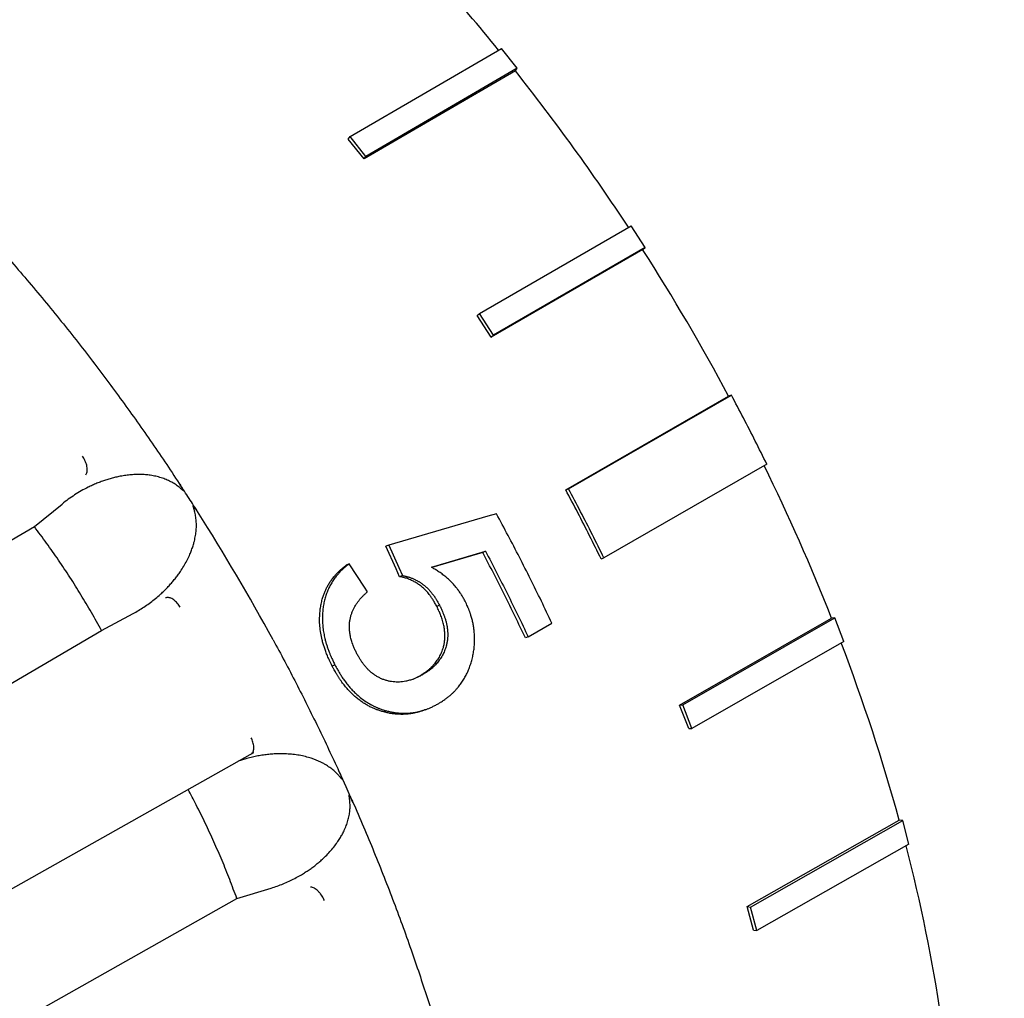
# Model space of a CAD drawing. Header units: millimetres. Extents: x 8 to 564, y 12 to 489.
# Tile 42 of 79: x 471 to 490, y 181 to 200. Entities that reach past the tile are written whole.
import ezdxf

# ---------------------------------------------------------------- set-up
doc = ezdxf.new("R2010")
doc.units = ezdxf.units.MM

msp = doc.modelspace()

# ---------------------------------------------------------------- linework, layer by layer
at = {"color": 7, "linetype": 'Continuous', "lineweight": 30}
for p, q in [((477.509, 198.094), (480.426, 199.793)), ((480.732, 199.412), (480.426, 199.793)), ((480.697, 199.362), (477.78, 197.663)), ((480.732, 199.412), (477.815, 197.713)), ((480.697, 199.362), (480.732, 199.412)), ((477.473, 198.043), (477.509, 198.094)), ((477.78, 197.663), (477.473, 198.043)), ((477.815, 197.713), (477.509, 198.094)), ((477.78, 197.663), (477.815, 197.713)), ((480.004, 194.681), (482.926, 196.373)), ((483.196, 195.955), (482.926, 196.373)), ((483.196, 195.955), (480.275, 194.263)), ((483.151, 195.918), (483.196, 195.955)), ((483.151, 195.918), (480.229, 194.226)), ((479.958, 194.645), (480.004, 194.681)), ((480.229, 194.226), (479.958, 194.645)), ((480.275, 194.263), (480.004, 194.681)), ((480.229, 194.226), (480.275, 194.263)), ((481.668, 191.28), (484.808, 193.088)), ((481.722, 191.301), (484.862, 193.109)), ((484.862, 193.109), (484.808, 193.088)), ((485.544, 191.777), (482.403, 189.969)), ((474.215, 191.404), (474.226, 191.39)), ((481.668, 191.28), (481.722, 191.301)), ((471.422, 190.572), (471.957, 191.008)), ((474.576, 190.847), (474.568, 190.862)), ((480.331, 190.821), (480.163, 190.772)), ((480.163, 190.772), (478.254, 190.217)), ((451.127, 178.714), (471.422, 190.572)), ((478.254, 190.217), (478.199, 190.196)), ((478.396, 189.758), (478.199, 190.196)), ((478.254, 190.217), (478.448, 189.783)), ((479.077, 189.788), (480.121, 190.096)), ((480.067, 190.074), (479.083, 189.785)), ((480.121, 190.096), (480.067, 190.074)), ((477.49, 189.852), (477.436, 189.83)), ((477.789, 189.403), (477.49, 189.852)), ((482.35, 189.949), (482.403, 189.969)), ((478.462, 189.607), (478.396, 189.758)), ((478.448, 189.783), (478.517, 189.628)), ((478.517, 189.628), (478.462, 189.607)), ((477.846, 189.316), (477.789, 189.403)), ((479.18, 189.035), (479.235, 189.057)), ((472.719, 188.567), (473.324, 188.894)), ((483.863, 187.132), (486.793, 188.808)), ((483.924, 187.137), (486.854, 188.814)), ((486.854, 188.814), (486.793, 188.808)), ((487.031, 188.358), (486.854, 188.814)), ((452.428, 176.702), (472.719, 188.567)), ((480.944, 188.448), (481.401, 188.711)), ((480.944, 188.448), (480.889, 188.427)), ((487.031, 188.358), (484.101, 186.682)), ((477.218, 187.904), (477.164, 187.883)), ((478.856, 187.697), (478.91, 187.718)), ((478.212, 187.02), (478.158, 186.999)), ((478.958, 187.04), (479.013, 187.062)), ((483.863, 187.132), (483.924, 187.137)), ((484.04, 186.676), (483.863, 187.132)), ((484.101, 186.682), (483.924, 187.137)), ((484.04, 186.676), (484.101, 186.682)), ((454.708, 174.428), (475.582, 186.176)), ((475.582, 186.176), (475.597, 186.185)), ((475.606, 186.191), (475.654, 186.215)), ((475.656, 186.214), (475.654, 186.213)), ((477.295, 185.851), (477.303, 185.836)), ((477.432, 185.552), (477.303, 185.836)), ((477.565, 185.25), (477.432, 185.552)), ((477.565, 185.25), (477.559, 185.267)), ((485.165, 183.245), (488.097, 184.913)), ((485.231, 183.235), (488.164, 184.903)), ((488.164, 184.903), (488.097, 184.913)), ((488.285, 184.45), (488.164, 184.903)), ((488.285, 184.45), (485.352, 182.781)), ((475.327, 183.397), (475.987, 183.601)), ((454.854, 171.866), (475.327, 183.397)), ((485.286, 182.792), (485.165, 183.245)), ((485.165, 183.245), (485.231, 183.235)), ((485.352, 182.781), (485.231, 183.235)), ((485.286, 182.792), (485.352, 182.781))]:
    msp.add_line(p, q, dxfattribs=at)
for centre, radius, start, end in [((451.305, 176.091), 37.488, 39.1567, 44.6493), ((448.518, 173.83), 41.077, 33.2371, 38.43), ((447.454, 173.121), 42.355, 28.1259, 32.564), ((448.753, 173.754), 40.91, 21.5915, 26.0941), ((439.045, 168.266), 42.1, 28.5556, 32.4601), ((451.96, 174.973), 37.48, 15.3804, 20.8755), ((457.071, 176.32), 32.193, 8.519, 14.5687)]:
    msp.add_arc(centre, radius, start, end, dxfattribs=at)
for points, knots in [([(503.926, 188.841), (503.913, 188.915), (503.888, 189.06), (503.849, 189.274), (503.811, 189.48), (503.773, 189.676), (503.735, 189.865), (503.699, 190.044), (503.662, 190.22), (503.625, 190.392), (503.588, 190.56), (503.553, 190.716), (503.52, 190.862), (503.488, 190.995), (503.46, 191.115), (503.434, 191.224), (503.41, 191.322), (503.388, 191.411), (503.369, 191.49), (503.351, 191.559), (503.336, 191.619), (503.324, 191.669), (503.314, 191.708), (503.306, 191.737), (503.301, 191.758), (503.297, 191.773), (503.294, 191.783), (503.292, 191.791), (503.29, 191.8), (503.287, 191.809), (503.283, 191.826), (503.277, 191.851), (503.267, 191.887), (503.256, 191.931), (503.242, 191.983), (503.226, 192.044), (503.208, 192.113), (503.187, 192.189), (503.159, 192.293), (503.123, 192.424), (503.079, 192.584), (503.031, 192.751), (502.981, 192.926), (502.925, 193.116), (502.864, 193.322), (502.796, 193.544), (502.724, 193.776), (502.648, 194.017), (502.567, 194.267), (502.48, 194.527), (502.389, 194.797), (502.291, 195.08), (502.186, 195.376), (502.073, 195.687), (501.953, 196.008), (501.827, 196.339), (501.694, 196.68), (501.554, 197.03), (501.41, 197.38), (501.263, 197.728), (501.114, 198.075), (500.959, 198.428), (500.798, 198.784), (500.634, 199.14), (500.45, 199.531), (500.244, 199.957), (500.015, 200.416), (499.784, 200.869), (499.55, 201.315), (499.313, 201.754), (499.074, 202.186), (498.834, 202.611), (498.58, 203.049), (498.313, 203.498), (498.033, 203.957), (497.751, 204.406), (497.468, 204.846), (497.187, 205.275), (496.906, 205.691), (496.626, 206.097), (496.347, 206.493), (496.078, 206.866), (495.819, 207.218), (495.57, 207.549), (495.323, 207.872), (495.076, 208.189), (494.83, 208.498), (494.586, 208.799), (494.346, 209.091), (494.107, 209.377), (493.87, 209.654), (493.635, 209.925), (493.404, 210.187), (493.177, 210.44), (492.955, 210.683), (492.738, 210.916), (492.527, 211.14), (492.321, 211.357), (492.159, 211.523), (492.041, 211.644), (491.966, 211.719), (491.894, 211.793), (491.826, 211.861), (491.764, 211.923), (491.713, 211.973), (491.673, 212.014), (491.641, 212.045), (491.613, 212.073), (491.589, 212.096), (491.57, 212.115), (491.555, 212.13), (491.542, 212.142), (491.532, 212.152), (491.52, 212.164), (491.504, 212.18), (491.482, 212.201), (491.452, 212.23), (491.416, 212.266), (491.372, 212.309), (491.32, 212.358), (491.262, 212.415), (491.196, 212.478), (491.122, 212.548), (491.042, 212.625), (490.955, 212.707), (490.862, 212.794), (490.763, 212.885), (490.658, 212.983), (490.545, 213.086), (490.426, 213.194), (490.299, 213.308), (490.161, 213.432), (490.01, 213.565), (489.846, 213.707), (489.674, 213.855), (489.492, 214.009), (489.369, 214.113), (489.305, 214.165)], [0, 0, 0, 0, 0.008112, 0.0159, 0.023365, 0.030506, 0.037324, 0.043819, 0.049991, 0.056406, 0.06243, 0.068062, 0.073304, 0.078154, 0.082387, 0.086269, 0.0898, 0.09298, 0.09581, 0.098289, 0.100418, 0.102195, 0.103622, 0.104627, 0.105336, 0.105844, 0.106197, 0.106446, 0.10674, 0.10709, 0.107496, 0.108527, 0.109803, 0.111323, 0.113223, 0.115404, 0.117866, 0.120608, 0.123529, 0.128953, 0.134643, 0.140601, 0.146826, 0.153318, 0.160879, 0.168773, 0.176999, 0.185557, 0.194448, 0.203672, 0.213228, 0.223117, 0.233781, 0.244807, 0.256194, 0.267943, 0.280053, 0.292525, 0.305358, 0.317439, 0.329824, 0.342512, 0.355383, 0.368168, 0.380858, 0.397706, 0.414383, 0.43089, 0.447227, 0.463394, 0.479392, 0.495219, 0.510876, 0.528524, 0.545951, 0.563156, 0.580141, 0.596905, 0.613155, 0.629192, 0.645015, 0.660626, 0.674384, 0.687973, 0.701392, 0.714641, 0.727719, 0.740571, 0.753161, 0.76549, 0.777773, 0.789786, 0.801527, 0.812997, 0.824196, 0.83493, 0.845403, 0.855614, 0.865564, 0.869264, 0.872927, 0.876546, 0.879908, 0.882912, 0.885558, 0.887309, 0.888857, 0.890205, 0.891351, 0.892296, 0.89304, 0.893583, 0.894052, 0.894567, 0.895301, 0.896378, 0.897805, 0.899582, 0.901711, 0.90419, 0.90702, 0.9102, 0.913731, 0.917613, 0.921846, 0.926239, 0.930955, 0.935995, 0.941358, 0.947045, 0.953055, 0.959388, 0.966728, 0.974459, 0.982581, 0.991095, 1, 1, 1, 1]), ([(470.816, 195.867), (470.929, 195.738), (471.155, 195.48), (471.488, 195.085), (471.819, 194.684), (472.145, 194.277), (472.466, 193.865), (472.778, 193.455), (473.079, 193.047), (473.37, 192.643), (473.656, 192.235), (473.939, 191.822), (474.123, 191.544), (474.215, 191.404)], [0, 0, 0, 0, 0.093291, 0.186591, 0.2799, 0.373217, 0.466543, 0.559878, 0.647887, 0.735904, 0.823928, 0.91196, 1, 1, 1, 1]), ([(472.414, 191.573), (472.419, 191.581), (472.43, 191.597), (472.439, 191.628), (472.443, 191.666), (472.441, 191.708), (472.432, 191.754), (472.418, 191.801), (472.399, 191.847), (472.376, 191.891), (472.359, 191.917), (472.35, 191.93)], [0, 0, 0, 0, 0.104627, 0.214579, 0.328665, 0.445364, 0.562923, 0.677451, 0.789383, 0.897276, 1, 1, 1, 1]), ([(474.213, 191.332), (474.187, 191.352), (474.136, 191.391), (474.052, 191.44), (473.977, 191.475), (473.915, 191.499), (473.866, 191.516), (473.816, 191.53), (473.765, 191.543), (473.712, 191.554), (473.644, 191.565), (473.561, 191.574), (473.463, 191.579), (473.363, 191.577), (473.261, 191.57), (473.157, 191.558), (473.059, 191.54), (472.966, 191.519), (472.881, 191.497), (472.796, 191.47), (472.711, 191.441), (472.626, 191.408), (472.541, 191.371), (472.44, 191.323), (472.325, 191.262), (472.198, 191.184), (472.074, 191.1), (471.996, 191.039), (471.957, 191.008)], [0, 0, 0, 0, 0.038889, 0.078231, 0.118397, 0.138903, 0.159743, 0.180957, 0.20258, 0.224648, 0.247194, 0.2866, 0.326685, 0.367594, 0.409462, 0.452415, 0.496572, 0.532572, 0.568832, 0.605404, 0.642338, 0.679684, 0.71749, 0.755802, 0.81673, 0.877619, 0.93865, 1, 1, 1, 1]), ([(474.225, 191.39), (474.234, 191.376), (474.25, 191.351), (474.27, 191.318), (474.282, 191.298), (474.288, 191.288), (474.29, 191.285), (474.291, 191.282), (474.292, 191.279), (474.295, 191.275), (474.296, 191.272), (474.297, 191.268), (474.297, 191.266), (474.297, 191.266), (474.297, 191.266), (474.297, 191.265), (474.296, 191.265), (474.296, 191.265), (474.295, 191.265), (474.292, 191.266), (474.287, 191.271), (474.28, 191.276), (474.274, 191.281), (474.268, 191.286), (474.254, 191.298), (474.236, 191.313), (474.22, 191.327), (474.213, 191.332)], [0, 0, 0, 0, 0.197097, 0.349647, 0.457666, 0.473929, 0.488414, 0.501122, 0.512053, 0.521212, 0.553843, 0.563496, 0.566853, 0.569461, 0.570614, 0.571756, 0.572964, 0.574301, 0.577538, 0.581707, 0.616254, 0.653237, 0.68011, 0.712142, 0.749334, 0.895106, 1, 1, 1, 1]), ([(474.576, 190.847), (474.519, 190.937), (474.405, 191.119), (474.286, 191.299), (474.225, 191.39)], [0, 0, 0, 0, 0.492579, 1, 1, 1, 1]), ([(473.324, 188.894), (473.359, 188.914), (473.431, 188.954), (473.535, 189.02), (473.636, 189.09), (473.733, 189.165), (473.819, 189.237), (473.894, 189.305), (473.958, 189.368), (474.02, 189.433), (474.078, 189.499), (474.134, 189.566), (474.187, 189.635), (474.244, 189.716), (474.303, 189.808), (474.361, 189.912), (474.402, 189.996), (474.429, 190.059), (474.446, 190.1), (474.461, 190.141), (474.475, 190.183), (474.488, 190.224), (474.506, 190.288), (474.525, 190.372), (474.541, 190.477), (474.547, 190.58), (474.544, 190.681), (474.533, 190.778), (474.518, 190.842), (474.511, 190.873)], [0, 0, 0, 0, 0.050422, 0.100651, 0.150785, 0.200923, 0.251167, 0.288276, 0.324935, 0.361186, 0.397075, 0.432645, 0.467946, 0.503024, 0.552674, 0.600834, 0.647675, 0.665758, 0.683678, 0.701447, 0.719078, 0.736583, 0.753975, 0.798336, 0.840942, 0.882081, 0.922069, 0.961253, 1, 1, 1, 1]), ([(474.511, 190.873), (474.51, 190.876), (474.508, 190.884), (474.504, 190.895), (474.501, 190.908), (474.496, 190.923), (474.491, 190.94), (474.487, 190.954), (474.484, 190.964), (474.484, 190.968), (474.483, 190.971), (474.482, 190.973), (474.483, 190.975), (474.483, 190.976), (474.483, 190.976), (474.483, 190.977), (474.484, 190.977), (474.484, 190.977), (474.485, 190.977), (474.487, 190.976), (474.489, 190.974), (474.492, 190.971), (474.495, 190.967), (474.498, 190.963), (474.507, 190.951), (474.524, 190.927), (474.549, 190.889), (474.566, 190.862), (474.576, 190.847)], [0, 0, 0, 0, 0.038524, 0.083024, 0.133501, 0.189957, 0.252393, 0.333798, 0.352633, 0.367324, 0.37788, 0.390439, 0.394786, 0.398029, 0.399354, 0.400582, 0.401816, 0.40316, 0.406464, 0.410887, 0.423615, 0.44187, 0.457188, 0.475049, 0.495466, 0.633937, 0.802073, 1, 1, 1, 1]), ([(472.719, 188.567), (472.654, 188.683), (472.525, 188.916), (472.321, 189.258), (472.109, 189.596), (471.888, 189.927), (471.66, 190.254), (471.501, 190.466), (471.422, 190.572)], [0, 0, 0, 0, 0.166745, 0.333396, 0.5, 0.666604, 0.833255, 1, 1, 1, 1]), ([(477.49, 189.852), (477.477, 189.841), (477.452, 189.822), (477.418, 189.795), (477.389, 189.77), (477.355, 189.74), (477.316, 189.7), (477.276, 189.657), (477.243, 189.617), (477.216, 189.582), (477.19, 189.546), (477.166, 189.509), (477.136, 189.458), (477.1, 189.391), (477.064, 189.307), (477.034, 189.22), (477.01, 189.129), (476.992, 189.035), (476.985, 188.97), (476.982, 188.938)], [0, 0, 0, 0, 0.050627, 0.092695, 0.126215, 0.162056, 0.224541, 0.288172, 0.33126, 0.373701, 0.41554, 0.456824, 0.497603, 0.582353, 0.666101, 0.749289, 0.832367, 0.915789, 1, 1, 1, 1]), ([(476.927, 188.911), (476.93, 188.944), (476.937, 189.009), (476.955, 189.103), (476.977, 189.187), (477.001, 189.261), (477.026, 189.325), (477.055, 189.388), (477.089, 189.45), (477.127, 189.512), (477.17, 189.572), (477.217, 189.629), (477.265, 189.682), (477.317, 189.732), (477.373, 189.781), (477.414, 189.813), (477.436, 189.83)], [0, 0, 0, 0, 0.084243, 0.16768, 0.250762, 0.313122, 0.37573, 0.438779, 0.502452, 0.57111, 0.641496, 0.71384, 0.78143, 0.84758, 0.9204, 1, 1, 1, 1]), ([(479.727, 189.136), (479.72, 189.148), (479.708, 189.171), (479.691, 189.201), (479.676, 189.228), (479.66, 189.255), (479.641, 189.284), (479.62, 189.314), (479.595, 189.348), (479.567, 189.386), (479.535, 189.425), (479.502, 189.462), (479.459, 189.508), (479.404, 189.56), (479.336, 189.618), (479.276, 189.664), (479.228, 189.697), (479.194, 189.72), (479.159, 189.741), (479.121, 189.763), (479.093, 189.779), (479.077, 189.788)], [0, 0, 0, 0, 0.0434128, 0.0792682, 0.1075747, 0.1408307, 0.1771641, 0.2154164, 0.2551535, 0.3092482, 0.3625433, 0.4151148, 0.4670422, 0.5618978, 0.6585116, 0.7576629, 0.8052568, 0.8529745, 0.8921278, 0.9402813, 1, 1, 1, 1]), ([(479.18, 189.035), (479.173, 189.048), (479.16, 189.073), (479.139, 189.109), (479.12, 189.142), (479.101, 189.172), (479.083, 189.2), (479.065, 189.225), (479.037, 189.264), (478.995, 189.315), (478.938, 189.374), (478.879, 189.425), (478.815, 189.471), (478.747, 189.511), (478.686, 189.54), (478.634, 189.562), (478.595, 189.576), (478.555, 189.587), (478.511, 189.597), (478.48, 189.604), (478.462, 189.607)], [0, 0, 0, 0, 0.04351, 0.084395, 0.122665, 0.158338, 0.191431, 0.221971, 0.249986, 0.336132, 0.419322, 0.500325, 0.580783, 0.664454, 0.75196, 0.801668, 0.847432, 0.890191, 0.940169, 1, 1, 1, 1]), ([(478.517, 189.628), (478.528, 189.626), (478.55, 189.622), (478.579, 189.616), (478.604, 189.61), (478.629, 189.603), (478.654, 189.595), (478.68, 189.586), (478.706, 189.576), (478.731, 189.565), (478.756, 189.554), (478.781, 189.541), (478.805, 189.529), (478.827, 189.517), (478.846, 189.505), (478.864, 189.494), (478.881, 189.483), (478.898, 189.471), (478.915, 189.458), (478.942, 189.438), (478.978, 189.408), (479.022, 189.365), (479.065, 189.317), (479.096, 189.278), (479.117, 189.25), (479.129, 189.233), (479.141, 189.216), (479.152, 189.199), (479.163, 189.181), (479.176, 189.16), (479.192, 189.133), (479.212, 189.098), (479.227, 189.071), (479.235, 189.057)], [0, 0, 0, 0, 0.040829, 0.074376, 0.100651, 0.129215, 0.159094, 0.189954, 0.220671, 0.250399, 0.279878, 0.309127, 0.342115, 0.366402, 0.389065, 0.411529, 0.433807, 0.455913, 0.477861, 0.499664, 0.561255, 0.624036, 0.688362, 0.754561, 0.774961, 0.795449, 0.816034, 0.836724, 0.857527, 0.878452, 0.909939, 0.950452, 1, 1, 1, 1]), ([(477.632, 188.138), (477.622, 188.159), (477.603, 188.199), (477.578, 188.254), (477.563, 188.294), (477.554, 188.317), (477.551, 188.326), (477.55, 188.33), (477.549, 188.332), (477.549, 188.332), (477.549, 188.333), (477.549, 188.333), (477.549, 188.333), (477.54, 188.361), (477.524, 188.416), (477.507, 188.499), (477.499, 188.565), (477.496, 188.614), (477.496, 188.648), (477.497, 188.681), (477.499, 188.714), (477.503, 188.746), (477.508, 188.778), (477.517, 188.82), (477.53, 188.87), (477.55, 188.927), (477.574, 188.982), (477.603, 189.036), (477.635, 189.086), (477.667, 189.131), (477.699, 189.171), (477.731, 189.207), (477.764, 189.241), (477.802, 189.276), (477.83, 189.302), (477.846, 189.316)], [0, 0, 0, 0, 0.050157, 0.093811, 0.126905, 0.139908, 0.145331, 0.147659, 0.148673, 0.149117, 0.149311, 0.149397, 0.149435, 0.149464, 0.211519, 0.271257, 0.329275, 0.353783, 0.378146, 0.40242, 0.42666, 0.450921, 0.475258, 0.499725, 0.548461, 0.593897, 0.640707, 0.690031, 0.74212, 0.785052, 0.82736, 0.869128, 0.903613, 0.947229, 1, 1, 1, 1]), ([(474.234, 189.017), (474.226, 189.03), (474.208, 189.058), (474.178, 189.096), (474.144, 189.131), (474.108, 189.161), (474.072, 189.184), (474.037, 189.199), (474.005, 189.205), (473.976, 189.205), (473.96, 189.199), (473.952, 189.196)], [0, 0, 0, 0, 0.104638, 0.214616, 0.328729, 0.445444, 0.563002, 0.677513, 0.789418, 0.897287, 1, 1, 1, 1]), ([(479.21, 187.157), (479.225, 187.166), (479.252, 187.183), (479.289, 187.206), (479.321, 187.228), (479.359, 187.254), (479.402, 187.287), (479.448, 187.325), (479.489, 187.363), (479.527, 187.401), (479.563, 187.441), (479.606, 187.491), (479.654, 187.553), (479.703, 187.628), (479.747, 187.707), (479.787, 187.79), (479.821, 187.878), (479.85, 187.97), (479.874, 188.065), (479.893, 188.162), (479.905, 188.259), (479.911, 188.357), (479.91, 188.456), (479.904, 188.546), (479.894, 188.63), (479.88, 188.706), (479.862, 188.783), (479.846, 188.841), (479.833, 188.881), (479.827, 188.901), (479.819, 188.922), (479.812, 188.942), (479.804, 188.962), (479.797, 188.982), (479.786, 189.007), (479.772, 189.04), (479.751, 189.085), (479.735, 189.118), (479.727, 189.136)], [0, 0, 0, 0, 0.025785, 0.047217, 0.064299, 0.083721, 0.115099, 0.144575, 0.1701, 0.195832, 0.221805, 0.248051, 0.289987, 0.331589, 0.373046, 0.414549, 0.456289, 0.498454, 0.541714, 0.584119, 0.625865, 0.667158, 0.70821, 0.749235, 0.780474, 0.812211, 0.844557, 0.87762, 0.886556, 0.895459, 0.904332, 0.913177, 0.921997, 0.930793, 0.93957, 0.955228, 0.97537, 1, 1, 1, 1]), ([(477.164, 187.883), (477.155, 187.901), (477.138, 187.936), (477.114, 187.987), (477.093, 188.034), (477.074, 188.077), (477.056, 188.119), (477.036, 188.173), (477.013, 188.238), (476.99, 188.313), (476.965, 188.407), (476.941, 188.519), (476.925, 188.651), (476.919, 188.782), (476.924, 188.868), (476.927, 188.911)], [0, 0, 0, 0, 0.055983, 0.107766, 0.155364, 0.198796, 0.238087, 0.282255, 0.356883, 0.429548, 0.500417, 0.625606, 0.749825, 0.874237, 1, 1, 1, 1]), ([(476.982, 188.938), (476.979, 188.903), (476.975, 188.834), (476.976, 188.729), (476.985, 188.624), (477, 188.518), (477.02, 188.426), (477.04, 188.348), (477.059, 188.284), (477.081, 188.219), (477.104, 188.158), (477.128, 188.099), (477.154, 188.04), (477.184, 187.974), (477.206, 187.928), (477.218, 187.904)], [0, 0, 0, 0, 0.100767, 0.200516, 0.299841, 0.399346, 0.499628, 0.559811, 0.621348, 0.684347, 0.748906, 0.800513, 0.859528, 0.92601, 1, 1, 1, 1]), ([(478.856, 187.697), (478.866, 187.703), (478.885, 187.715), (478.913, 187.732), (478.938, 187.749), (478.96, 187.764), (478.982, 187.78), (479.004, 187.796), (479.026, 187.815), (479.049, 187.835), (479.071, 187.855), (479.093, 187.877), (479.13, 187.915), (479.178, 187.973), (479.223, 188.042), (479.254, 188.101), (479.274, 188.146), (479.292, 188.194), (479.307, 188.238), (479.317, 188.278), (479.325, 188.315), (479.331, 188.353), (479.335, 188.392), (479.337, 188.432), (479.338, 188.473), (479.337, 188.515), (479.333, 188.558), (479.328, 188.601), (479.321, 188.644), (479.311, 188.69), (479.299, 188.737), (479.285, 188.784), (479.27, 188.831), (479.254, 188.872), (479.239, 188.91), (479.222, 188.946), (479.203, 188.989), (479.188, 189.019), (479.18, 189.035)], [0, 0, 0, 0, 0.0258242, 0.0495154, 0.0710775, 0.090516, 0.1078379, 0.1279848, 0.1492494, 0.1705728, 0.1919681, 0.2134482, 0.2350259, 0.303213, 0.3698301, 0.4028324, 0.4357693, 0.4687528, 0.5018942, 0.52528, 0.5488905, 0.5727966, 0.5970666, 0.6217657, 0.646956, 0.6726631, 0.6985786, 0.7247781, 0.7513345, 0.7783181, 0.8082513, 0.8378059, 0.8670385, 0.896007, 0.9159935, 0.9399806, 0.9679803, 1, 1, 1, 1]), ([(479.235, 189.057), (479.245, 189.035), (479.264, 188.995), (479.289, 188.938), (479.31, 188.888), (479.326, 188.847), (479.337, 188.812), (479.346, 188.783), (479.355, 188.753), (479.363, 188.723), (479.369, 188.693), (479.378, 188.651), (479.386, 188.596), (479.392, 188.529), (479.393, 188.462), (479.388, 188.396), (479.378, 188.331), (479.365, 188.272), (479.348, 188.22), (479.331, 188.174), (479.312, 188.131), (479.284, 188.076), (479.244, 188.011), (479.196, 187.951), (479.155, 187.906), (479.123, 187.874), (479.091, 187.845), (479.059, 187.818), (479.026, 187.793), (478.991, 187.769), (478.952, 187.744), (478.925, 187.727), (478.91, 187.718)], [0, 0, 0, 0, 0.041941, 0.079156, 0.111675, 0.139539, 0.15773, 0.176596, 0.195228, 0.213641, 0.231853, 0.249879, 0.290447, 0.331574, 0.372348, 0.413089, 0.45412, 0.495753, 0.527561, 0.559998, 0.590861, 0.621133, 0.682767, 0.746449, 0.779263, 0.810774, 0.841457, 0.871596, 0.899981, 0.929366, 0.962699, 1, 1, 1, 1]), ([(476.024, 188.391), (476.099, 188.252), (476.25, 187.973), (476.469, 187.552), (476.683, 187.13), (476.892, 186.705), (477.097, 186.279), (477.229, 185.994), (477.295, 185.851)], [0, 0, 0, 0, 0.166667, 0.333333, 0.5, 0.666667, 0.833333, 1, 1, 1, 1]), ([(478.91, 187.718), (478.898, 187.712), (478.876, 187.699), (478.844, 187.683), (478.813, 187.668), (478.786, 187.655), (478.758, 187.643), (478.727, 187.631), (478.692, 187.619), (478.655, 187.608), (478.618, 187.598), (478.574, 187.588), (478.521, 187.579), (478.461, 187.574), (478.4, 187.574), (478.34, 187.578), (478.28, 187.587), (478.219, 187.601), (478.158, 187.62), (478.098, 187.645), (478.04, 187.675), (477.984, 187.709), (477.931, 187.749), (477.883, 187.79), (477.84, 187.834), (477.801, 187.878), (477.764, 187.925), (477.729, 187.972), (477.698, 188.022), (477.665, 188.077), (477.643, 188.116), (477.632, 188.138)], [0, 0, 0, 0, 0.027601, 0.0532, 0.076805, 0.098423, 0.118066, 0.140157, 0.168188, 0.195615, 0.222465, 0.248765, 0.291933, 0.334305, 0.376058, 0.417377, 0.458452, 0.499477, 0.543224, 0.585781, 0.627421, 0.668431, 0.709116, 0.749785, 0.78392, 0.819212, 0.855808, 0.889033, 0.921297, 0.958265, 1, 1, 1, 1]), ([(478.158, 186.999), (478.146, 187.003), (478.123, 187.009), (478.091, 187.02), (478.062, 187.029), (478.037, 187.037), (478.013, 187.046), (477.976, 187.06), (477.925, 187.083), (477.857, 187.118), (477.788, 187.158), (477.718, 187.205), (477.651, 187.256), (477.587, 187.31), (477.526, 187.368), (477.467, 187.431), (477.408, 187.5), (477.365, 187.556), (477.337, 187.596), (477.321, 187.618), (477.307, 187.639), (477.292, 187.66), (477.279, 187.682), (477.265, 187.703), (477.251, 187.726), (477.234, 187.755), (477.214, 187.792), (477.19, 187.835), (477.173, 187.866), (477.164, 187.883)], [0, 0, 0, 0, 0.029749, 0.056578, 0.080491, 0.101489, 0.119577, 0.140028, 0.194667, 0.250655, 0.314226, 0.376874, 0.438833, 0.500345, 0.559921, 0.621334, 0.684823, 0.750604, 0.769186, 0.787486, 0.805507, 0.823255, 0.840733, 0.857948, 0.874903, 0.898325, 0.926977, 0.960867, 1, 1, 1, 1]), ([(477.218, 187.904), (477.226, 187.889), (477.242, 187.861), (477.263, 187.821), (477.282, 187.787), (477.3, 187.756), (477.325, 187.715), (477.36, 187.661), (477.409, 187.592), (477.462, 187.522), (477.521, 187.453), (477.58, 187.39), (477.648, 187.324), (477.727, 187.259), (477.818, 187.194), (477.889, 187.152), (477.935, 187.127), (477.957, 187.116), (477.978, 187.105), (477.999, 187.096), (478.02, 187.086), (478.04, 187.078), (478.064, 187.068), (478.092, 187.058), (478.126, 187.047), (478.167, 187.034), (478.196, 187.025), (478.212, 187.02)], [0, 0, 0, 0, 0.03528, 0.066367, 0.093264, 0.115976, 0.139301, 0.193005, 0.249393, 0.315132, 0.378609, 0.440038, 0.499659, 0.581699, 0.664733, 0.749325, 0.767636, 0.785801, 0.803827, 0.82172, 0.839486, 0.857132, 0.874664, 0.898131, 0.926836, 0.960791, 1, 1, 1, 1]), ([(478.716, 187.628), (478.722, 187.63), (478.748, 187.641), (478.794, 187.664), (478.834, 187.685), (478.856, 187.697)], [0, 0, 0, 0, 0.126739, 0.534461, 1, 1, 1, 1]), ([(478.958, 187.041), (478.951, 187.038), (478.929, 187.029), (478.883, 187.013), (478.821, 186.994), (478.748, 186.976), (478.67, 186.962), (478.583, 186.953), (478.486, 186.95), (478.406, 186.955), (478.347, 186.961), (478.311, 186.965), (478.277, 186.971), (478.242, 186.979), (478.202, 186.988), (478.173, 186.995), (478.158, 186.999)], [0, 0, 0, 0, 0.030508, 0.086957, 0.181664, 0.274127, 0.364551, 0.478794, 0.597695, 0.722015, 0.769654, 0.814962, 0.854149, 0.893586, 0.942199, 1, 1, 1, 1]), ([(478.212, 187.02), (478.225, 187.017), (478.251, 187.011), (478.286, 187.002), (478.316, 186.996), (478.345, 186.99), (478.385, 186.984), (478.439, 186.978), (478.509, 186.973), (478.583, 186.972), (478.658, 186.976), (478.727, 186.984), (478.792, 186.995), (478.853, 187.009), (478.915, 187.027), (478.973, 187.046), (479.029, 187.068), (479.085, 187.093), (479.146, 187.123), (479.188, 187.145), (479.21, 187.157)], [0, 0, 0, 0, 0.03931, 0.073356, 0.10214, 0.125782, 0.155213, 0.216999, 0.282142, 0.357047, 0.429607, 0.50002, 0.56045, 0.622103, 0.685081, 0.74948, 0.802023, 0.861248, 0.927224, 1, 1, 1, 1]), ([(475.597, 186.186), (475.603, 186.189), (475.616, 186.197), (475.632, 186.218), (475.645, 186.246), (475.653, 186.282), (475.654, 186.324), (475.649, 186.368), (475.638, 186.413), (475.623, 186.458), (475.61, 186.486), (475.604, 186.5)], [0, 0, 0, 0, 0.0817928, 0.1945489, 0.3115446, 0.4312193, 0.5517764, 0.6692255, 0.7840116, 0.8946566, 1, 1, 1, 1]), ([(477.281, 185.783), (477.258, 185.806), (477.213, 185.853), (477.137, 185.915), (477.065, 185.964), (477, 186.002), (476.944, 186.031), (476.886, 186.058), (476.825, 186.082), (476.746, 186.11), (476.647, 186.138), (476.529, 186.163), (476.407, 186.18), (476.28, 186.19), (476.159, 186.192), (476.046, 186.188), (475.941, 186.18), (475.836, 186.167), (475.731, 186.149), (475.625, 186.127), (475.497, 186.095), (475.407, 186.065), (475.352, 186.047)], [0, 0, 0, 0, 0.047016, 0.094579, 0.143138, 0.172934, 0.203325, 0.234391, 0.266208, 0.298845, 0.356102, 0.414593, 0.474614, 0.536439, 0.600317, 0.651122, 0.702369, 0.754156, 0.80658, 0.859736, 0.913711, 1, 1, 1, 1]), ([(477.303, 185.836), (477.309, 185.821), (477.321, 185.794), (477.335, 185.759), (477.344, 185.737), (477.348, 185.726), (477.35, 185.723), (477.351, 185.72), (477.352, 185.717), (477.353, 185.713), (477.354, 185.709), (477.355, 185.705), (477.354, 185.704), (477.354, 185.703), (477.354, 185.703), (477.353, 185.703), (477.353, 185.703), (477.353, 185.703), (477.352, 185.703), (477.349, 185.705), (477.344, 185.71), (477.339, 185.716), (477.334, 185.722), (477.328, 185.728), (477.316, 185.742), (477.301, 185.76), (477.286, 185.776), (477.281, 185.783)], [0, 0, 0, 0, 0.195742, 0.34784, 0.456311, 0.472774, 0.487495, 0.500474, 0.511715, 0.521218, 0.553849, 0.563502, 0.566858, 0.569466, 0.570619, 0.571762, 0.572969, 0.574307, 0.577543, 0.581713, 0.616259, 0.653241, 0.680114, 0.712146, 0.749338, 0.895108, 1, 1, 1, 1]), ([(475.327, 183.397), (475.281, 183.52), (475.19, 183.767), (475.042, 184.133), (474.884, 184.496), (474.718, 184.855), (474.552, 185.191), (474.438, 185.405), (474.385, 185.503)], [0, 0, 0, 0, 0.171315, 0.342534, 0.513704, 0.684874, 0.856093, 1, 1, 1, 1]), ([(477.504, 185.287), (477.503, 185.291), (477.502, 185.299), (477.501, 185.311), (477.499, 185.324), (477.497, 185.338), (477.495, 185.355), (477.493, 185.369), (477.492, 185.379), (477.492, 185.383), (477.492, 185.386), (477.492, 185.389), (477.492, 185.391), (477.492, 185.392), (477.493, 185.392), (477.493, 185.392), (477.493, 185.392), (477.494, 185.392), (477.495, 185.392), (477.496, 185.391), (477.498, 185.388), (477.5, 185.385), (477.503, 185.381), (477.505, 185.376), (477.513, 185.363), (477.526, 185.337), (477.545, 185.296), (477.558, 185.266), (477.565, 185.25)], [0, 0, 0, 0, 0.041633, 0.087574, 0.137824, 0.192385, 0.251257, 0.331415, 0.350426, 0.365586, 0.376902, 0.39009, 0.394643, 0.398006, 0.399352, 0.400575, 0.401787, 0.4031, 0.406357, 0.410779, 0.423681, 0.442346, 0.458069, 0.476438, 0.497465, 0.632541, 0.800007, 1, 1, 1, 1]), ([(475.987, 183.601), (476.027, 183.614), (476.105, 183.639), (476.22, 183.684), (476.332, 183.733), (476.443, 183.787), (476.541, 183.841), (476.627, 183.893), (476.702, 183.942), (476.774, 183.993), (476.844, 184.045), (476.911, 184.1), (476.975, 184.157), (477.046, 184.224), (477.12, 184.302), (477.196, 184.391), (477.25, 184.464), (477.288, 184.52), (477.311, 184.556), (477.333, 184.593), (477.354, 184.631), (477.374, 184.668), (477.402, 184.726), (477.436, 184.803), (477.469, 184.902), (477.492, 184.999), (477.506, 185.096), (477.511, 185.192), (477.506, 185.256), (477.504, 185.287)], [0, 0, 0, 0, 0.050422, 0.100651, 0.150785, 0.200923, 0.251167, 0.288276, 0.324935, 0.361186, 0.397074, 0.432645, 0.467946, 0.503024, 0.552674, 0.600834, 0.647675, 0.665758, 0.683678, 0.701447, 0.719078, 0.736583, 0.753975, 0.798336, 0.840942, 0.882081, 0.92207, 0.961254, 1, 1, 1, 1]), ([(477.559, 185.267), (477.629, 185.105), (477.77, 184.783), (477.971, 184.298), (478.166, 183.812), (478.354, 183.325), (478.535, 182.838), (478.705, 182.359), (478.865, 181.891), (479.015, 181.431), (479.158, 180.972), (479.295, 180.513), (479.38, 180.208), (479.423, 180.056)], [0, 0, 0, 0, 0.0933333, 0.1866666, 0.2799998, 0.3733331, 0.4666663, 0.5599996, 0.6479997, 0.7359998, 0.8239999, 0.9119999, 1, 1, 1, 1]), ([(477.014, 183.36), (477.008, 183.374), (476.995, 183.404), (476.97, 183.447), (476.941, 183.489), (476.908, 183.528), (476.874, 183.561), (476.838, 183.587), (476.804, 183.606), (476.772, 183.617), (476.753, 183.618), (476.743, 183.619)], [0, 0, 0, 0, 0.104638, 0.214616, 0.328729, 0.445444, 0.563002, 0.677513, 0.789418, 0.897287, 1, 1, 1, 1])]:
    msp.add_open_spline(points, degree=3, knots=knots, dxfattribs=at)
for points in [[(485.544, 191.777), (485.471, 191.926), (485.323, 192.223), (485.096, 192.668), (484.94, 192.962), (484.862, 193.109)], [(482.35, 189.949), (482.276, 190.097), (482.129, 190.395), (481.902, 190.839), (481.746, 191.133), (481.668, 191.28)], [(482.403, 189.969), (482.33, 190.118), (482.183, 190.416), (481.955, 190.86), (481.799, 191.154), (481.722, 191.301)], [(481.401, 188.711), (481.333, 188.853), (481.198, 189.137), (480.989, 189.561), (480.775, 189.983), (480.556, 190.403), (480.406, 190.681), (480.331, 190.821)], [(480.889, 188.427), (480.824, 188.565), (480.692, 188.842), (480.488, 189.254), (480.281, 189.666), (480.138, 189.938), (480.067, 190.074)], [(480.121, 190.096), (480.192, 189.959), (480.335, 189.687), (480.542, 189.276), (480.746, 188.863), (480.878, 188.586), (480.944, 188.448)]]:
    msp.add_open_spline(points, degree=3, dxfattribs=at)

doc.saveas('drawing.dxf')
